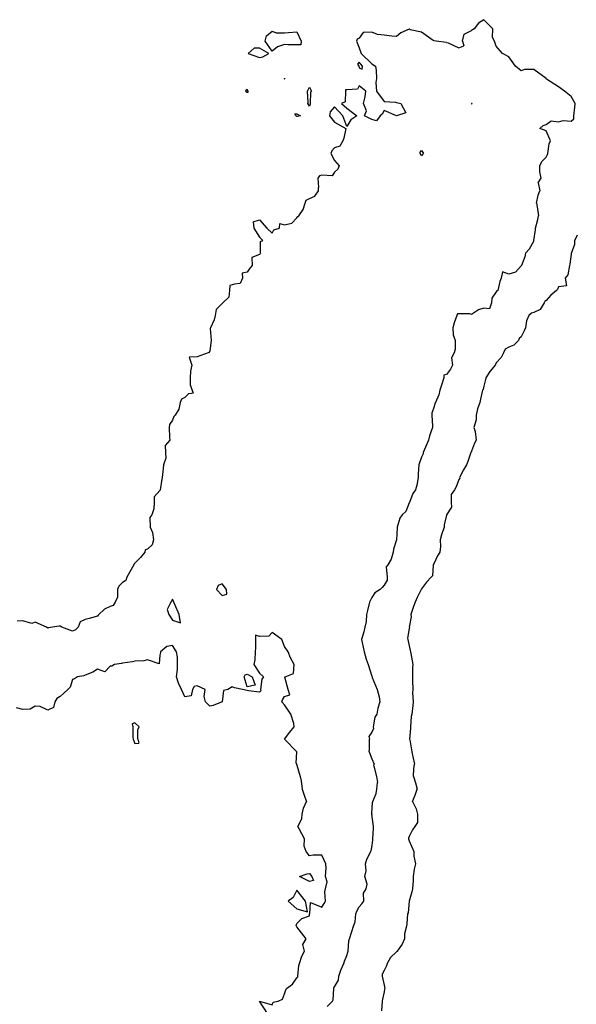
# Model space of a CAD drawing. Header units: inches. Extents: x 158323 to 160611, y 432808 to 437248.
# Tile 136 of 228: x 159395 to 159417, y 436909 to 436949. Entities that reach past the tile are written whole.
import ezdxf

# ---------------------------------------------------------------- set-up
doc = ezdxf.new("R2010")
doc.units = ezdxf.units.IN
doc.header["$MEASUREMENT"] = 0
for name, color, linetype, lineweight in [('Hoogtelijn-bestaand 5.00 M', 7, 'Continuous', 15), ('Hoogtelijn-bestaand 6.00 M', 7, 'Continuous', 15), ('Hoogtelijn-bestaand 7.00 M', 7, 'Continuous', 15)]:
    doc.layers.add(name, color=color, linetype=linetype, lineweight=lineweight)

msp = doc.modelspace()

# ---------------------------------------------------------------- linework, layer by layer
at = {"layer": 'Hoogtelijn-bestaand 5.00 M', "color": 252, "linetype": 'Continuous', "lineweight": 25}
for p, q in [((159417.262, 436939.25, 5), (159417.397, 436939.603, 5)), ((159417.397, 436939.603, 5), (159417.404, 436939.75, 5)), ((159417.404, 436939.75, 5), (159417.512, 436939.988, 5)), ((159410.769, 436919.75, 5), (159410.774, 436919.726, 5)), ((159410.774, 436919.726, 5), (159410.855, 436919.25, 5)), ((159410.855, 436919.25, 5), (159410.885, 436919.116, 5)), ((159410.885, 436919.116, 5), (159410.96, 436918.75, 5)), ((159410.936, 436918.564, 5), (159410.96, 436918.75, 5)), ((159410.925, 436918.25, 5), (159410.936, 436918.564, 5)), ((159410.925, 436918.25, 5), (159411.004, 436917.996, 5)), ((159411.004, 436917.996, 5), (159411.073, 436917.75, 5)), ((159410.886, 436917.25, 5), (159410.99, 436917.51, 5)), ((159410.99, 436917.51, 5), (159411.073, 436917.75, 5)), ((159410.886, 436917.25, 5), (159411.036, 436916.964, 5)), ((159411.036, 436916.964, 5), (159411.086, 436916.75, 5))]:
    msp.add_line(p, q, dxfattribs=at)
for points in [[(159417.262, 436939.25, 5), (159417.256, 436939.244, 5), (159417.25, 436939.205, 5), (159417.197, 436938.803, 5), (159417.183, 436938.75, 5), (159417.119, 436938.381, 5), (159417.016, 436938.25, 5), (159417.07, 436937.93, 5), (159416.75, 436937.902, 5), (159416.709, 436937.791, 5), (159416.659, 436937.75, 5), (159416.441, 436937.559, 5), (159416.25, 436937.354, 5), (159416.197, 436937.303, 5), (159416.172, 436937.25, 5), (159416.01, 436936.991, 5), (159415.75, 436936.873, 5), (159415.656, 436936.844, 5), (159415.548, 436936.75, 5), (159415.466, 436936.535, 5), (159415.425, 436936.25, 5), (159415.369, 436936.132, 5), (159415.25, 436935.89, 5), (159415.172, 436935.829, 5), (159415.136, 436935.75, 5), (159414.947, 436935.553, 5), (159414.75, 436935.474, 5), (159414.599, 436935.401, 5), (159414.537, 436935.25, 5), (159414.442, 436935.058, 5), (159414.25, 436934.846, 5), (159414.218, 436934.782, 5), (159414.201, 436934.75, 5), (159413.995, 436934.505, 5), (159413.828, 436934.25, 5), (159413.821, 436934.18, 5), (159413.75, 436933.909, 5), (159413.719, 436933.781, 5), (159413.698, 436933.75, 5), (159413.609, 436933.391, 5), (159413.593, 436933.25, 5), (159413.495, 436933.005, 5), (159413.447, 436932.75, 5), (159413.441, 436932.559, 5), (159413.352, 436932.25, 5), (159413.406, 436932.094, 5), (159413.447, 436931.75, 5), (159413.375, 436931.625, 5), (159413.25, 436931.299, 5), (159413.234, 436931.266, 5), (159413.232, 436931.25, 5), (159413.112, 436930.888, 5), (159413.057, 436930.75, 5), (159412.938, 436930.562, 5), (159412.778, 436930.25, 5), (159412.781, 436930.219, 5), (159412.75, 436930.174, 5), (159412.632, 436929.868, 5), (159412.573, 436929.75, 5), (159412.436, 436929.564, 5), (159412.432, 436929.25, 5), (159412.447, 436929.053, 5), (159412.255, 436928.75, 5), (159412.255, 436928.745, 5), (159412.25, 436928.732, 5), (159412.154, 436928.346, 5), (159412.16, 436928.25, 5), (159412.048, 436927.952, 5), (159411.992, 436927.75, 5), (159412.013, 436927.487, 5), (159411.978, 436927.25, 5), (159411.89, 436927.11, 5), (159411.75, 436926.808, 5), (159411.732, 436926.768, 5), (159411.719, 436926.75, 5), (159411.695, 436926.305, 5), (159411.64, 436926.25, 5), (159411.45, 436926.05, 5), (159411.25, 436925.783, 5), (159411.24, 436925.76, 5), (159411.236, 436925.75, 5), (159411.071, 436925.429, 5), (159410.999, 436925.25, 5), (159410.929, 436925.071, 5), (159410.825, 436924.75, 5), (159410.839, 436924.661, 5), (159410.758, 436924.25, 5), (159410.761, 436924.239, 5), (159410.75, 436924.198, 5), (159410.69, 436923.81, 5), (159410.695, 436923.75, 5), (159410.75, 436923.495, 5), (159410.802, 436923.25, 5), (159410.815, 436923.185, 5), (159410.898, 436922.75, 5), (159410.881, 436922.62, 5), (159410.881, 436922.25, 5), (159410.891, 436922.109, 5), (159410.902, 436921.75, 5), (159410.882, 436921.618, 5), (159410.914, 436921.25, 5), (159410.902, 436921.098, 5), (159410.866, 436920.75, 5), (159410.837, 436920.663, 5), (159410.808, 436920.25, 5), (159410.812, 436920.188, 5), (159410.769, 436919.75, 5)], [(159411.086, 436916.75, 5), (159411.091, 436916.409, 5), (159410.985, 436916.25, 5), (159410.89, 436916.11, 5), (159410.75, 436915.846, 5), (159410.722, 436915.778, 5), (159410.727, 436915.75, 5), (159410.75, 436915.669, 5), (159410.944, 436915.25, 5), (159410.946, 436915.054, 5), (159411.008, 436914.75, 5), (159410.956, 436914.544, 5), (159410.914, 436914.25, 5), (159410.914, 436914.086, 5), (159410.888, 436913.75, 5), (159410.864, 436913.636, 5), (159410.75, 436913.25, 5), (159410.711, 436912.789, 5), (159410.685, 436912.75, 5), (159410.655, 436912.345, 5), (159410.649, 436912.25, 5), (159410.561, 436911.939, 5), (159410.567, 436911.75, 5), (159410.466, 436911.534, 5), (159410.276, 436911.25, 5), (159410.269, 436911.231, 5), (159410.25, 436911.222, 5), (159410.01, 436910.99, 5), (159409.863, 436910.75, 5), (159409.84, 436910.661, 5), (159409.75, 436910.469, 5), (159409.674, 436910.326, 5), (159409.664, 436910.25, 5), (159409.75, 436909.886, 5), (159409.774, 436909.75, 5), (159409.768, 436909.732, 5), (159409.75, 436909.612, 5), (159409.682, 436909.318, 5), (159409.669, 436909.25, 5), (159409.637, 436908.863, 5)]]:
    msp.add_polyline3d(points, dxfattribs=at)
at = {"layer": 'Hoogtelijn-bestaand 6.00 M', "color": 252, "linetype": 'Continuous', "lineweight": 25}
for p, q in [((159412.899, 436947.75, 6), (159412.966, 436948.034, 6)), ((159412.966, 436948.034, 6), (159413.25, 436948.171, 6)), ((159412.25, 436947.692, 6), (159412.323, 436947.677, 6)), ((159412.323, 436947.677, 6), (159412.75, 436947.488, 6)), ((159412.75, 436947.488, 6), (159412.943, 436947.557, 6)), ((159412.899, 436947.75, 6), (159412.943, 436947.557, 6)), ((159413.247, 436945.253, 6), (159413.25, 436945.252, 6)), ((159413.247, 436945.253, 6), (159413.247, 436945.25, 6)), ((159413.247, 436945.25, 6), (159413.25, 436945.237, 6)), ((159407.091, 436942.25, 6), (159407.119, 436941.882, 6)), ((159415.927, 436942.073, 6), (159416.048, 436942.25, 6)), ((159415.927, 436942.073, 6), (159415.997, 436941.75, 6)), ((159406.972, 436941.528, 6), (159407.111, 436941.75, 6)), ((159407.111, 436941.75, 6), (159407.119, 436941.882, 6)), ((159415.933, 436941.567, 6), (159415.997, 436941.75, 6)), ((159406.498, 436941.002, 6), (159406.585, 436941.25, 6)), ((159406.585, 436941.25, 6), (159406.625, 436941.375, 6)), ((159406.625, 436941.375, 6), (159406.75, 436941.433, 6)), ((159406.75, 436941.433, 6), (159406.972, 436941.528, 6)), ((159415.864, 436941.25, 6), (159415.933, 436941.567, 6)), ((159415.864, 436941.25, 6), (159415.889, 436941.111, 6)), ((159406.32, 436940.75, 6), (159406.498, 436941.002, 6)), ((159415.889, 436941.111, 6), (159415.944, 436940.75, 6)), ((159404.492, 436940.508, 6), (159404.75, 436940.577, 6)), ((159404.492, 436940.508, 6), (159404.519, 436940.25, 6)), ((159404.75, 436940.577, 6), (159405.038, 436940.25, 6)), ((159405.55, 436940.25, 6), (159405.56, 436940.44, 6)), ((159405.56, 436940.44, 6), (159405.75, 436940.386, 6)), ((159405.75, 436940.386, 6), (159406.044, 436940.456, 6)), ((159406.044, 436940.456, 6), (159406.25, 436940.659, 6)), ((159406.25, 436940.659, 6), (159406.286, 436940.714, 6)), ((159406.286, 436940.714, 6), (159406.32, 436940.75, 6)), ((159415.825, 436940.25, 6), (159415.909, 436940.592, 6)), ((159415.909, 436940.592, 6), (159415.944, 436940.75, 6)), ((159404.519, 436940.25, 6), (159404.75, 436939.89, 6)), ((159405.038, 436940.25, 6), (159405.25, 436940.054, 6)), ((159405.25, 436940.054, 6), (159405.321, 436940.179, 6)), ((159405.321, 436940.179, 6), (159405.55, 436940.25, 6)), ((159415.761, 436939.75, 6), (159415.823, 436940.178, 6)), ((159415.823, 436940.178, 6), (159415.825, 436940.25, 6)), ((159404.75, 436939.89, 6), (159404.877, 436939.75, 6)), ((159404.783, 436939.25, 6), (159404.784, 436939.716, 6)), ((159404.784, 436939.716, 6), (159404.877, 436939.75, 6)), ((159415.584, 436939.416, 6), (159415.75, 436939.727, 6)), ((159415.75, 436939.727, 6), (159415.759, 436939.741, 6)), ((159415.759, 436939.741, 6), (159415.761, 436939.75, 6)), ((159415.421, 436939.25, 6), (159415.584, 436939.416, 6)), ((159409.16, 436919.34, 6), (159409.162, 436919.75, 6)), ((159409.144, 436919.25, 6), (159409.16, 436919.34, 6)), ((159409.144, 436919.25, 6), (159409.25, 436918.966, 6)), ((159409.25, 436918.966, 6), (159409.347, 436918.75, 6)), ((159409.334, 436918.666, 6), (159409.347, 436918.75, 6)), ((159409.334, 436918.666, 6), (159409.436, 436918.25, 6)), ((159409.436, 436918.25, 6), (159409.48, 436918.02, 6)), ((159409.455, 436917.75, 6), (159409.48, 436918.02, 6)), ((159409.301, 436917.25, 6), (159409.425, 436917.575, 6)), ((159409.425, 436917.575, 6), (159409.455, 436917.75, 6)), ((159409.25, 436916.769, 6), (159409.283, 436917.217, 6)), ((159409.283, 436917.217, 6), (159409.301, 436917.25, 6)), ((159409.248, 436916.752, 6), (159409.25, 436916.769, 6)), ((159409.248, 436916.752, 6), (159409.249, 436916.75, 6))]:
    msp.add_line(p, q, dxfattribs=at)
for points in [[(159416.048, 436942.25, 6), (159415.992, 436942.508, 6), (159415.998, 436942.75, 6), (159416.08, 436942.921, 6), (159416.25, 436943.099, 6), (159416.302, 436943.198, 6), (159416.319, 436943.25, 6), (159416.375, 436943.626, 6), (159416.418, 436943.75, 6), (159416.25, 436944.15, 6), (159416, 436944.25, 6), (159416.128, 436944.373, 6), (159416.25, 436944.409, 6), (159416.445, 436944.555, 6), (159416.75, 436944.509, 6), (159416.936, 436944.564, 6), (159417.25, 436944.545, 6), (159417.362, 436944.638, 6), (159417.357, 436944.75, 6), (159417.404, 436945.096, 6), (159417.407, 436945.25, 6), (159417.25, 436945.535, 6), (159416.987, 436945.75, 6), (159416.75, 436945.921, 6), (159416.268, 436946.232, 6), (159416.25, 436946.236, 6), (159416.245, 436946.25, 6), (159415.75, 436946.617, 6), (159415.382, 436946.618, 6), (159415.25, 436946.557, 6), (159415.024, 436946.75, 6), (159414.75, 436947.124, 6), (159414.5, 436947.25, 6), (159414.25, 436947.546, 6), (159414.176, 436947.75, 6), (159414.102, 436947.899, 6), (159414.116, 436948.25, 6), (159413.75, 436948.611, 6), (159413.53, 436948.47, 6), (159413.356, 436948.25, 6), (159413.3, 436948.201, 6), (159413.25, 436948.171, 6)], [(159412.25, 436947.692, 6), (159411.833, 436947.75, 6), (159411.75, 436947.764, 6), (159411.721, 436947.779, 6), (159411.25, 436948.115, 6), (159410.792, 436948.208, 6), (159410.75, 436948.226, 6), (159410.412, 436948.088, 6), (159410.25, 436947.938, 6), (159410.052, 436947.948, 6), (159409.75, 436947.989, 6), (159409.479, 436948.021, 6), (159409.25, 436948.114, 6), (159408.907, 436948.093, 6), (159408.75, 436947.866, 6), (159408.668, 436947.832, 6), (159408.639, 436947.75, 6), (159408.75, 436947.487, 6), (159408.824, 436947.25, 6), (159409.25, 436946.844, 6), (159409.396, 436946.75, 6), (159409.427, 436946.573, 6), (159409.436, 436946.25, 6), (159409.409, 436946.091, 6), (159409.439, 436945.75, 6), (159409.75, 436945.326, 6), (159410.202, 436945.299, 6), (159410.25, 436945.294, 6), (159410.417, 436945.25, 6), (159410.625, 436944.875, 6), (159410.25, 436944.75, 6), (159409.75, 436944.972, 6), (159409.673, 436944.827, 6), (159409.583, 436944.75, 6), (159409.44, 436944.56, 6), (159409.25, 436944.607, 6), (159408.964, 436944.75, 6), (159409.039, 436944.961, 6), (159408.917, 436945.25, 6), (159408.982, 436945.518, 6), (159409.014, 436945.75, 6), (159408.75, 436945.961, 6), (159408.675, 436945.826, 6), (159408.25, 436945.793, 6), (159408.196, 436945.804, 6), (159408.198, 436945.75, 6), (159408.18, 436945.32, 6), (159408.031, 436945.25, 6), (159408.25, 436945.061, 6), (159408.646, 436944.75, 6), (159408.406, 436944.595, 6), (159408.25, 436944.324, 6), (159408.086, 436944.75, 6), (159407.75, 436945.112, 6), (159407.586, 436944.914, 6), (159407.559, 436944.75, 6), (159407.75, 436944.5, 6), (159408.211, 436944.25, 6), (159408.135, 436943.865, 6), (159408.091, 436943.75, 6), (159407.968, 436943.533, 6), (159407.75, 436943.477, 6), (159407.651, 436943.349, 6), (159407.606, 436943.25, 6), (159407.75, 436942.966, 6), (159407.94, 436942.75, 6), (159407.89, 436942.61, 6), (159407.75, 436942.493, 6), (159407.657, 436942.343, 6), (159407.25, 436942.374, 6), (159407.148, 436942.352, 6), (159407.091, 436942.25, 6)], [(159413.25, 436945.237, 6), (159413.264, 436945.236, 6), (159413.279, 436945.25, 6), (159413.25, 436945.252, 6)], [(159404.783, 436939.25, 6), (159404.776, 436939.224, 6), (159404.75, 436939.189, 6), (159404.435, 436939.066, 6), (159404.451, 436938.75, 6), (159404.358, 436938.642, 6), (159404.25, 436938.488, 6), (159404.057, 436938.443, 6), (159404.066, 436938.25, 6), (159403.965, 436938.035, 6), (159403.75, 436938.005, 6), (159403.552, 436937.948, 6), (159403.541, 436937.75, 6), (159403.519, 436937.481, 6), (159403.278, 436937.25, 6), (159403.262, 436937.238, 6), (159403.25, 436937.227, 6), (159403.014, 436936.986, 6), (159402.962, 436936.75, 6), (159402.929, 436936.571, 6), (159402.775, 436936.25, 6), (159402.77, 436936.23, 6), (159402.809, 436935.75, 6), (159402.75, 436935.326, 6), (159402.732, 436935.268, 6), (159402.685, 436935.25, 6), (159402.25, 436935.093, 6), (159401.924, 436935.076, 6), (159402.031, 436934.75, 6), (159401.981, 436934.519, 6), (159401.969, 436934.25, 6), (159401.969, 436933.969, 6), (159402.092, 436933.636, 6), (159402.015, 436933.618, 6), (159401.896, 436933.605, 6), (159401.75, 436933.455, 6), (159401.615, 436933.385, 6), (159401.565, 436933.25, 6), (159401.515, 436932.985, 6), (159401.361, 436932.75, 6), (159401.311, 436932.689, 6), (159401.25, 436932.547, 6), (159401.13, 436932.37, 6), (159401.117, 436932.25, 6), (159401.141, 436931.859, 6), (159401.153, 436931.75, 6), (159400.967, 436931.533, 6), (159400.98, 436931.25, 6), (159400.982, 436931.018, 6), (159400.899, 436930.75, 6), (159400.884, 436930.616, 6), (159400.841, 436930.25, 6), (159400.825, 436930.175, 6), (159400.758, 436929.75, 6), (159400.756, 436929.744, 6), (159400.75, 436929.732, 6), (159400.526, 436929.474, 6), (159400.517, 436929.25, 6), (159400.503, 436928.997, 6), (159400.43, 436928.75, 6), (159400.353, 436928.647, 6), (159400.363, 436928.25, 6), (159400.458, 436928.042, 6), (159400.498, 436927.75, 6), (159400.446, 436927.554, 6), (159400.25, 436927.375, 6), (159400.158, 436927.342, 6), (159400.147, 436927.25, 6), (159399.966, 436927.034, 6), (159399.75, 436926.806, 6), (159399.713, 436926.787, 6), (159399.701, 436926.75, 6), (159399.54, 436926.46, 6), (159399.42, 436926.25, 6), (159399.388, 436926.112, 6), (159399.25, 436926.034, 6), (159399.106, 436925.894, 6), (159399.049, 436925.75, 6), (159399.046, 436925.454, 6), (159398.96, 436925.25, 6), (159398.88, 436925.12, 6), (159398.75, 436925.073, 6), (159398.53, 436924.97, 6), (159398.303, 436924.75, 6), (159398.279, 436924.721, 6), (159398.25, 436924.692, 6), (159397.907, 436924.594, 6), (159397.75, 436924.559, 6), (159397.547, 436924.453, 6), (159397.469, 436924.25, 6), (159397.367, 436924.134, 6), (159397.25, 436924.079, 6), (159396.821, 436924.25, 6), (159396.75, 436924.285, 6), (159396.709, 436924.291, 6), (159396.44, 436924.25, 6), (159396.276, 436924.224, 6), (159396.25, 436924.211, 6), (159396.196, 436924.25, 6), (159395.75, 436924.446, 6), (159395.614, 436924.386, 6), (159395.25, 436924.498, 6), (159395.021, 436924.48, 6)], [(159415.421, 436939.25, 6), (159415.394, 436939.106, 6), (159415.258, 436938.75, 6), (159415.253, 436938.747, 6), (159415.25, 436938.74, 6), (159415.014, 436938.486, 6), (159414.75, 436938.4, 6), (159414.502, 436938.498, 6), (159414.442, 436938.25, 6), (159414.396, 436938.104, 6), (159414.312, 436937.75, 6), (159414.27, 436937.731, 6), (159414.25, 436937.698, 6), (159414.065, 436937.435, 6), (159414.055, 436937.25, 6), (159413.982, 436937.018, 6), (159413.75, 436937.034, 6), (159413.531, 436936.97, 6), (159413.25, 436936.791, 6), (159413.182, 436936.818, 6), (159412.75, 436936.814, 6), (159412.686, 436936.814, 6), (159412.659, 436936.75, 6), (159412.552, 436936.448, 6), (159412.51, 436936.25, 6), (159412.523, 436935.977, 6), (159412.598, 436935.75, 6), (159412.598, 436935.402, 6), (159412.555, 436935.25, 6), (159412.449, 436935.051, 6), (159412.486, 436934.75, 6), (159412.411, 436934.589, 6), (159412.25, 436934.385, 6), (159412.148, 436934.352, 6), (159412.144, 436934.25, 6), (159412.05, 436933.95, 6), (159411.987, 436933.75, 6), (159411.941, 436933.559, 6), (159411.807, 436933.25, 6), (159411.787, 436933.213, 6), (159411.75, 436933.094, 6), (159411.667, 436932.833, 6), (159411.667, 436932.75, 6), (159411.689, 436932.311, 6), (159411.691, 436932.25, 6), (159411.575, 436931.925, 6), (159411.527, 436931.75, 6), (159411.444, 436931.556, 6), (159411.312, 436931.25, 6), (159411.308, 436931.192, 6), (159411.25, 436931.058, 6), (159411.165, 436930.835, 6), (159411.134, 436930.75, 6), (159411.107, 436930.393, 6), (159411.107, 436930.25, 6), (159411.057, 436929.943, 6), (159411, 436929.75, 6), (159410.893, 436929.607, 6), (159410.76, 436929.25, 6), (159410.757, 436929.243, 6), (159410.75, 436929.227, 6), (159410.613, 436928.887, 6), (159410.474, 436928.75, 6), (159410.377, 436928.623, 6), (159410.273, 436928.25, 6), (159410.274, 436928.226, 6), (159410.25, 436927.75, 6), (159410.126, 436927.374, 6), (159410.117, 436927.25, 6), (159410.032, 436926.968, 6), (159409.895, 436926.75, 6), (159409.834, 436926.666, 6), (159409.872, 436926.25, 6), (159409.864, 436926.136, 6), (159409.75, 436925.936, 6), (159409.664, 436925.837, 6), (159409.59, 436925.75, 6), (159409.376, 436925.624, 6), (159409.25, 436925.438, 6), (159409.193, 436925.307, 6), (159409.166, 436925.25, 6), (159409.08, 436924.92, 6), (159409.044, 436924.75, 6), (159409.03, 436924.47, 6), (159408.974, 436924.25, 6), (159408.94, 436924.06, 6), (159408.837, 436923.75, 6), (159408.87, 436923.63, 6), (159408.95, 436923.25, 6), (159409.032, 436922.968, 6), (159409.108, 436922.75, 6), (159409.25, 436922.284, 6), (159409.262, 436922.25, 6), (159409.267, 436922.233, 6), (159409.464, 436921.75, 6), (159409.554, 436921.446, 6), (159409.573, 436921.25, 6), (159409.497, 436921.003, 6), (159409.45, 436920.75, 6), (159409.369, 436920.631, 6), (159409.305, 436920.25, 6), (159409.319, 436920.181, 6), (159409.25, 436920.038, 6), (159409.136, 436919.864, 6), (159409.162, 436919.75, 6)], [(159407.464, 436909.036, 6), (159407.674, 436909.25, 6), (159407.706, 436909.294, 6), (159407.726, 436909.75, 6), (159407.725, 436909.775, 6), (159407.75, 436909.815, 6), (159407.913, 436910.087, 6), (159407.926, 436910.25, 6), (159408.011, 436910.489, 6), (159408.129, 436910.75, 6), (159408.152, 436910.849, 6), (159408.25, 436911.071, 6), (159408.294, 436911.206, 6), (159408.306, 436911.25, 6), (159408.331, 436911.669, 6), (159408.36, 436911.75, 6), (159408.456, 436912.044, 6), (159408.519, 436912.25, 6), (159408.579, 436912.421, 6), (159408.61, 436912.75, 6), (159408.651, 436912.849, 6), (159408.75, 436913.023, 6), (159408.851, 436913.149, 6), (159408.936, 436913.25, 6), (159408.923, 436913.578, 6), (159409.032, 436913.75, 6), (159409.065, 436913.935, 6), (159408.971, 436914.25, 6), (159409.024, 436914.476, 6), (159409.004, 436914.75, 6), (159409.056, 436914.944, 6), (159409.209, 436915.25, 6), (159409.223, 436915.277, 6), (159409.25, 436915.414, 6), (159409.298, 436915.702, 6), (159409.298, 436915.75, 6), (159409.325, 436916.175, 6), (159409.32, 436916.25, 6), (159409.25, 436916.744, 6), (159409.249, 436916.75, 6)]]:
    msp.add_polyline3d(points, dxfattribs=at)
for points in [[(159404.977, 436947.75, 6), (159405.031, 436947.97, 6), (159405.25, 436948.155, 6), (159405.417, 436948.083, 6), (159405.75, 436948.083, 6), (159405.907, 436948.093, 6), (159406.25, 436948.125, 6), (159406.422, 436947.75, 6), (159406.402, 436947.598, 6), (159406.25, 436947.596, 6), (159405.895, 436947.605, 6), (159405.75, 436947.612, 6), (159405.474, 436947.526, 6), (159405.25, 436947.345, 6)], [(159404.294, 436947.25, 6), (159404.75, 436947.098, 6), (159404.881, 436947.119, 6), (159405.119, 436947.25, 6), (159404.75, 436947.471, 6), (159404.532, 436947.468, 6)], [(159408.673, 436946.827, 6), (159408.728, 436946.75, 6), (159408.75, 436946.683, 6), (159408.868, 436946.632, 6), (159408.875, 436946.75, 6), (159408.75, 436946.904, 6)], [(159405.744, 436946.256, 6), (159405.745, 436946.25, 6), (159405.75, 436946.245, 6), (159405.76, 436946.24, 6), (159405.756, 436946.25, 6), (159405.75, 436946.259, 6)], [(159404.188, 436945.75, 6), (159404.25, 436945.701, 6), (159404.291, 436945.709, 6), (159404.291, 436945.75, 6), (159404.25, 436945.813, 6), (159404.217, 436945.783, 6)], [(159406.675, 436945.75, 6), (159406.703, 436945.797, 6), (159406.75, 436945.905, 6), (159406.833, 436945.75, 6), (159406.793, 436945.707, 6), (159406.775, 436945.25, 6), (159406.781, 436945.219, 6), (159406.75, 436945.136, 6), (159406.686, 436945.25, 6), (159406.706, 436945.295, 6)], [(159406.16, 436944.84, 6), (159406.25, 436944.836, 6), (159406.396, 436944.75, 6), (159406.278, 436944.722, 6), (159406.25, 436944.724, 6), (159406.207, 436944.75, 6)], [(159411.196, 436943.25, 6), (159411.198, 436943.302, 6), (159411.25, 436943.359, 6), (159411.333, 436943.25, 6), (159411.29, 436943.21, 6), (159411.25, 436943.15, 6)]]:
    msp.add_polyline3d(points, close=True, dxfattribs=at)
at = {"layer": 'Hoogtelijn-bestaand 7.00 M', "color": 252, "linetype": 'Continuous', "lineweight": 25}
for p, q in [((159399.673, 436919.75, 7), (159399.75, 436919.576, 7)), ((159399.75, 436919.576, 7), (159399.908, 436919.592, 7)), ((159399.869, 436919.75, 7), (159399.908, 436919.592, 7)), ((159405.75, 436919.75, 7), (159406.25, 436919.25, 7)), ((159406.214, 436918.786, 7), (159406.25, 436919.25, 7)), ((159406.214, 436918.786, 7), (159406.237, 436918.75, 7)), ((159406.237, 436918.75, 7), (159406.25, 436918.706, 7)), ((159406.25, 436918.706, 7), (159406.382, 436918.25, 7)), ((159406.382, 436918.25, 7), (159406.419, 436918.081, 7)), ((159406.419, 436918.081, 7), (159406.454, 436917.75, 7)), ((159406.454, 436917.75, 7), (159406.57, 436917.43, 7)), ((159406.508, 436916.992, 7), (159406.631, 436917.25, 7)), ((159406.57, 436917.43, 7), (159406.631, 436917.25, 7)), ((159406.454, 436916.75, 7), (159406.508, 436916.992, 7))]:
    msp.add_line(p, q, dxfattribs=at)
for points in [[(159403.019, 436925.75, 7), (159403.25, 436925.511, 7), (159403.432, 436925.568, 7), (159403.422, 436925.75, 7), (159403.25, 436925.977, 7), (159403.084, 436925.916, 7)], [(159401.045, 436924.955, 7), (159401.107, 436924.75, 7), (159401.25, 436924.524, 7), (159401.579, 436924.421, 7), (159401.521, 436924.75, 7), (159401.343, 436925.157, 7), (159401.31, 436925.25, 7), (159401.25, 436925.364, 7), (159401.213, 436925.287, 7), (159401.191, 436925.25, 7)], [(159404.136, 436922.25, 7), (159404.168, 436922.333, 7), (159404.25, 436922.356, 7), (159404.458, 436922.25, 7), (159404.576, 436921.924, 7), (159404.25, 436921.855, 7)], [(159406.357, 436914.25, 7), (159406.653, 436914.347, 7), (159406.75, 436914.361, 7), (159406.852, 436914.25, 7), (159406.914, 436914.086, 7), (159406.75, 436914.039, 7)], [(159405.902, 436913.25, 7), (159406.25, 436912.942, 7), (159406.671, 436912.829, 7), (159406.598, 436913.25, 7), (159406.25, 436913.695, 7), (159406.096, 436913.404, 7)]]:
    msp.add_polyline3d(points, close=True, dxfattribs=at)
for points in [[(159405.75, 436919.75, 7), (159405.969, 436920.031, 7), (159406.132, 436920.25, 7), (159406.119, 436920.381, 7), (159406.007, 436920.75, 7), (159405.75, 436921.133, 7), (159405.643, 436921.25, 7), (159405.667, 436921.333, 7), (159405.75, 436921.464, 7), (159405.968, 436921.532, 7), (159405.9, 436921.75, 7), (159405.759, 436922.241, 7), (159405.775, 436922.25, 7), (159406.114, 436922.386, 7), (159406.142, 436922.75, 7), (159405.991, 436923.009, 7), (159405.894, 436923.25, 7), (159405.75, 436923.474, 7), (159405.641, 436923.75, 7), (159405.25, 436924.035, 7), (159405.115, 436923.885, 7), (159404.75, 436923.865, 7), (159404.58, 436923.92, 7), (159404.581, 436923.75, 7), (159404.588, 436923.412, 7), (159404.579, 436923.25, 7), (159404.562, 436922.938, 7), (159404.514, 436922.75, 7), (159404.75, 436922.398, 7), (159404.904, 436922.25, 7), (159404.844, 436922.156, 7), (159404.791, 436921.75, 7), (159404.804, 436921.696, 7), (159404.75, 436921.639, 7), (159404.312, 436921.688, 7), (159404.25, 436921.711, 7), (159404.068, 436921.75, 7), (159403.75, 436921.81, 7), (159403.65, 436921.85, 7), (159403.481, 436921.75, 7), (159403.3, 436921.7, 7), (159403.25, 436921.25, 7), (159402.89, 436921.11, 7), (159402.75, 436921.07, 7), (159402.583, 436921.25, 7), (159402.531, 436921.469, 7), (159402.571, 436921.75, 7), (159402.25, 436921.893, 7), (159402.128, 436921.872, 7), (159402.058, 436921.75, 7), (159402.005, 436921.496, 7), (159401.75, 436921.454, 7), (159401.617, 436921.75, 7), (159401.5, 436922, 7), (159401.421, 436922.25, 7), (159401.452, 436922.548, 7), (159401.45, 436922.75, 7), (159401.462, 436923.038, 7), (159401.419, 436923.25, 7), (159401.25, 436923.509, 7), (159401.031, 436923.469, 7), (159400.773, 436923.25, 7), (159400.775, 436923.225, 7), (159400.75, 436923.125, 7), (159400.725, 436922.775, 7), (159400.25, 436922.932, 7), (159400.101, 436922.899, 7), (159399.75, 436922.877, 7), (159399.649, 436922.851, 7), (159399.25, 436922.8, 7), (159399.215, 436922.786, 7), (159398.93, 436922.75, 7), (159398.818, 436922.682, 7), (159398.75, 436922.677, 7), (159398.546, 436922.454, 7), (159398.25, 436922.556, 7), (159398.053, 436922.447, 7), (159397.75, 436922.315, 7), (159397.704, 436922.296, 7), (159397.442, 436922.25, 7), (159397.322, 436922.178, 7), (159397.25, 436922.14, 7), (159397.156, 436921.844, 7), (159397.057, 436921.75, 7), (159396.9, 436921.6, 7), (159396.75, 436921.468, 7), (159396.62, 436921.38, 7), (159396.537, 436921.25, 7), (159396.475, 436921.025, 7), (159396.25, 436920.916, 7), (159395.942, 436921.058, 7), (159395.75, 436921.071, 7), (159395.544, 436920.957, 7), (159395.25, 436920.946, 7), (159394.995, 436921.005, 7)], [(159399.869, 436919.75, 7), (159399.869, 436920.131, 7), (159399.912, 436920.25, 7), (159399.75, 436920.402, 7), (159399.637, 436920.363, 7), (159399.67, 436920.25, 7), (159399.67, 436919.83, 7), (159399.673, 436919.75, 7)], [(159405.062, 436908.75, 7), (159404.75, 436909.25, 7), (159405.25, 436909.091, 7), (159405.294, 436909.206, 7), (159405.491, 436909.25, 7), (159405.673, 436909.327, 7), (159405.75, 436909.534, 7), (159405.801, 436909.699, 7), (159405.833, 436909.75, 7), (159406.073, 436909.927, 7), (159406.25, 436910.174, 7), (159406.285, 436910.215, 7), (159406.282, 436910.25, 7), (159406.321, 436910.679, 7), (159406.355, 436910.75, 7), (159406.451, 436911.049, 7), (159406.547, 436911.25, 7), (159406.488, 436911.512, 7), (159406.613, 436911.75, 7), (159406.25, 436912.231, 7), (159406.226, 436912.25, 7), (159406.224, 436912.276, 7), (159406.25, 436912.365, 7), (159406.442, 436912.558, 7), (159406.75, 436912.671, 7), (159406.757, 436912.743, 7), (159406.772, 436912.75, 7), (159406.798, 436913.202, 7), (159407.25, 436913.01, 7), (159407.336, 436913.164, 7), (159407.393, 436913.25, 7), (159407.364, 436913.636, 7), (159407.393, 436913.75, 7), (159407.467, 436914.033, 7), (159407.4, 436914.25, 7), (159407.417, 436914.583, 7), (159407.402, 436914.75, 7), (159407.25, 436915.103, 7), (159406.902, 436915.098, 7), (159406.75, 436915.068, 7), (159406.616, 436915.25, 7), (159406.539, 436915.461, 7), (159406.547, 436915.75, 7), (159406.34, 436916.16, 7), (159406.29, 436916.25, 7), (159406.442, 436916.558, 7), (159406.454, 436916.75, 7)]]:
    msp.add_polyline3d(points, dxfattribs=at)

doc.saveas('drawing.dxf')
